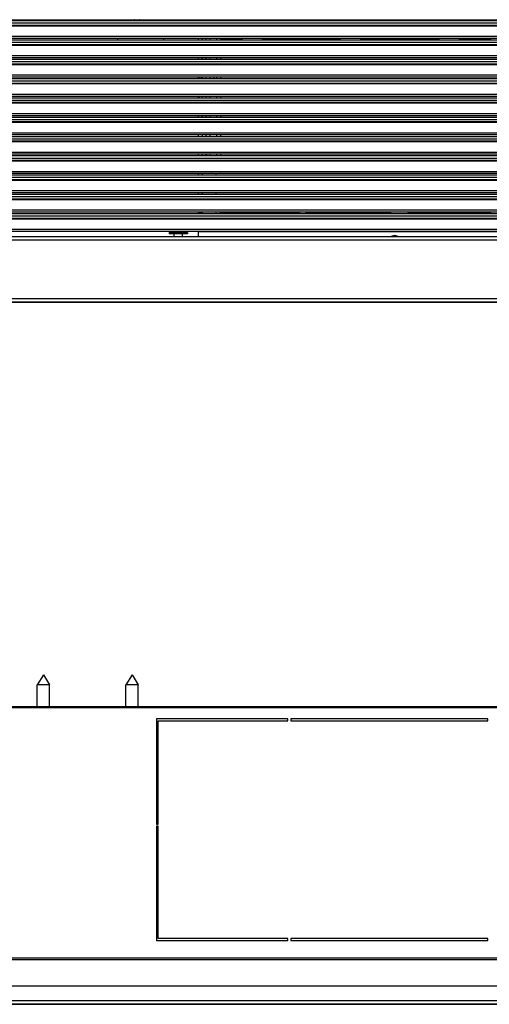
# Model space of a CAD drawing. Header units: inches. Extents: x -793 to 933, y -291 to 698.
# Tile 15 of 21: x -160 to 79, y -291 to 209. Entities that reach past the tile are written whole.
import ezdxf

# ---------------------------------------------------------------- set-up
doc = ezdxf.new("R2010")
doc.units = ezdxf.units.IN

# ---------------------------------------------------------------- blocks, each defined once
blk = doc.blocks.new('Chiusura_filtri_kit_incasso', base_point=(-110.25, 198.34))
at = {"color": 7, "linetype": 'Continuous'}
for p, q in [((-110.25, 208.57), (-110.25, 208.14)), ((-110.25, 199.19), (-110.25, 198.34)), ((-86.62, 199.19), (-86.77, 198.34)), ((-46.93, 198.34), (-47.08, 199.19)), ((-36.62, 199.19), (-36.77, 198.34)), ((3.07, 198.34), (2.92, 199.19)), ((13.38, 199.19), (13.23, 198.34)), ((53.07, 198.34), (52.92, 199.19)), ((63.38, 199.19), (63.23, 198.34))]:
    blk.add_line(p, q, dxfattribs=at)
blk = doc.blocks.new('213229A-33A_frontale__3', base_point=(-269.45, 198.34))
at = {"color": 7, "linetype": 'Continuous'}
blk.add_line((-69.25, 199.19), (-69.25, 198.34), dxfattribs=at)
blk = doc.blocks.new('vite_4_2x9_5_1_2_1_2_2_1_1_1_1_2_1', base_point=(-83.9, 98.3))
at = {"color": 7, "linetype": 'Continuous'}
for p, q in [((-83.9, 100.3), (-83.89, 100.37)), ((-83.9, 100.3), (-83.9, 99.8)), ((-83.89, 100.37), (-83.8, 100.47)), ((-83.8, 100.47), (-83.43, 100.5)), ((-74.8, 100.5), (-83.43, 100.5)), ((-82.63, 101.19), (-82.63, 100.5)), ((-79.25, 101.19), (-79.25, 100.5)), ((-75.87, 100.5), (-75.87, 101.19)), ((-74.8, 100.5), (-74.7, 100.47)), ((-74.7, 100.47), (-74.61, 100.37)), ((-74.61, 100.37), (-74.6, 100.3)), ((-74.6, 100.3), (-74.6, 99.8)), ((-74.6, 99.8), (-83.9, 99.8)), ((-81.35, 98.3), (-81.35, 99.8)), ((-77.15, 98.3), (-77.15, 99.8))]:
    blk.add_line(p, q, dxfattribs=at)
at = {"color": 124, "linetype": 'Continuous'}
blk.add_line((-74.6, 100.3), (-83.9, 100.3), dxfattribs=at)
blk = doc.blocks.new('vite_4_2x9_5_1_2_1_2_2_1_1_1_1_2', base_point=(-102.18, 208.14))
at = {"color": 7, "linetype": 'Continuous'}
for p, q in [((-102.18, 208.14), (-101.6, 208.47)), ((-101.42, 208.57), (-101.6, 208.47)), ((-101.6, 208.47), (-101.31, 208.57)), ((-100.25, 208.2), (-100.57, 208.14)), ((-99.94, 208.14), (-100.25, 208.2)), ((-99.27, 208.57), (-98.9, 208.47)), ((-98.9, 208.47), (-99.08, 208.57)), ((-98.9, 208.47), (-98.32, 208.14))]:
    blk.add_line(p, q, dxfattribs=at)
blk = doc.blocks.new('Lamierino_protezione', base_point=(-263.6, 98.3))
for name, p in [('vite_4_2x9_5_1_2_1_2_2_1_1_1_1_2', (-102.18, 208.14)), ('vite_4_2x9_5_1_2_1_2_2_1_1_1_1_2_1', (-83.9, 98.3))]:
    blk.add_blockref(name, p)
blk = doc.blocks.new('Aletta_1_1_1_1_1_1_1_1_1_1__4', base_point=(-268.45, 101.19))
at = {"color": 7, "linetype": 'Continuous'}
for p, q in [((-268.45, 110.14), (834.39, 110.14)), ((-268.45, 101.19), (834.39, 101.19))]:
    blk.add_line(p, q, dxfattribs=at)
at = {"color": 124, "linetype": 'Continuous'}
for p, q in [((-268.45, 108.94), (834.39, 108.94)), ((-268.45, 107.81), (834.39, 107.81)), ((-268.45, 107.5), (834.39, 107.5)), ((-268.45, 102.16), (834.39, 102.16))]:
    blk.add_line(p, q, dxfattribs=at)
blk = doc.blocks.new('Aletta_1_1_1_1_1_1_1_1_1__5', base_point=(-268.45, 110.99))
at = {"color": 7, "linetype": 'Continuous'}
for p, q in [((-268.45, 119.94), (834.39, 119.94)), ((-268.45, 110.99), (834.39, 110.99))]:
    blk.add_line(p, q, dxfattribs=at)
at = {"color": 124, "linetype": 'Continuous'}
for p, q in [((-268.45, 118.74), (834.39, 118.74)), ((-268.45, 117.61), (834.39, 117.61)), ((-268.45, 117.3), (834.39, 117.3)), ((-268.45, 111.96), (834.39, 111.96))]:
    blk.add_line(p, q, dxfattribs=at)
blk = doc.blocks.new('Aletta_1_1_1_1_1_1_1_1__6', base_point=(-268.45, 120.79))
at = {"color": 7, "linetype": 'Continuous'}
for p, q in [((-268.45, 129.74), (834.39, 129.74)), ((-268.45, 120.79), (834.39, 120.79))]:
    blk.add_line(p, q, dxfattribs=at)
at = {"color": 124, "linetype": 'Continuous'}
for p, q in [((-268.45, 128.54), (834.39, 128.54)), ((-268.45, 127.41), (834.39, 127.41)), ((-268.45, 127.1), (834.39, 127.1)), ((-268.45, 121.76), (834.39, 121.76))]:
    blk.add_line(p, q, dxfattribs=at)
blk = doc.blocks.new('Aletta_1_1_1_1_1_1_1__7', base_point=(-268.45, 130.59))
at = {"color": 7, "linetype": 'Continuous'}
for p, q in [((-268.45, 139.54), (834.39, 139.54)), ((-268.45, 130.59), (834.39, 130.59))]:
    blk.add_line(p, q, dxfattribs=at)
at = {"color": 124, "linetype": 'Continuous'}
for p, q in [((-268.45, 138.34), (834.39, 138.34)), ((-268.45, 137.21), (834.39, 137.21)), ((-268.45, 136.9), (834.39, 136.9)), ((-268.45, 131.56), (834.39, 131.56))]:
    blk.add_line(p, q, dxfattribs=at)
blk = doc.blocks.new('Aletta_1_1_1_1_1_1__8', base_point=(-268.45, 140.39))
at = {"color": 7, "linetype": 'Continuous'}
for p, q in [((-268.45, 149.34), (834.39, 149.34)), ((-268.45, 140.39), (834.39, 140.39))]:
    blk.add_line(p, q, dxfattribs=at)
at = {"color": 124, "linetype": 'Continuous'}
for p, q in [((-268.45, 148.14), (834.39, 148.14)), ((-268.45, 147.01), (834.39, 147.01)), ((-268.45, 146.7), (834.39, 146.7)), ((-268.45, 141.36), (834.39, 141.36))]:
    blk.add_line(p, q, dxfattribs=at)
blk = doc.blocks.new('Aletta_1_1_1_1_1__9', base_point=(-268.45, 150.19))
at = {"color": 7, "linetype": 'Continuous'}
for p, q in [((-268.45, 159.14), (834.39, 159.14)), ((-268.45, 150.19), (834.39, 150.19))]:
    blk.add_line(p, q, dxfattribs=at)
at = {"color": 124, "linetype": 'Continuous'}
for p, q in [((-268.45, 157.94), (834.39, 157.94)), ((-268.45, 156.81), (834.39, 156.81)), ((-268.45, 156.5), (834.39, 156.5)), ((-268.45, 151.16), (834.39, 151.16))]:
    blk.add_line(p, q, dxfattribs=at)
blk = doc.blocks.new('Aletta_1_1_1_1__10', base_point=(-268.45, 159.99))
at = {"color": 7, "linetype": 'Continuous'}
for p, q in [((-268.45, 168.94), (834.39, 168.94)), ((-268.45, 159.99), (834.39, 159.99))]:
    blk.add_line(p, q, dxfattribs=at)
at = {"color": 124, "linetype": 'Continuous'}
for p, q in [((-268.45, 167.74), (834.39, 167.74)), ((-268.45, 166.61), (834.39, 166.61)), ((-268.45, 166.3), (834.39, 166.3)), ((-268.45, 160.96), (834.39, 160.96))]:
    blk.add_line(p, q, dxfattribs=at)
blk = doc.blocks.new('Aletta_1_1_1__11', base_point=(-268.45, 169.79))
at = {"color": 7, "linetype": 'Continuous'}
for p, q in [((-268.45, 178.74), (834.39, 178.74)), ((-268.45, 169.79), (834.39, 169.79))]:
    blk.add_line(p, q, dxfattribs=at)
at = {"color": 124, "linetype": 'Continuous'}
for p, q in [((-268.45, 177.54), (834.39, 177.54)), ((-268.45, 176.41), (834.39, 176.41)), ((-268.45, 176.1), (834.39, 176.1)), ((-268.45, 170.76), (834.39, 170.76))]:
    blk.add_line(p, q, dxfattribs=at)
blk = doc.blocks.new('Aletta_1_1__12', base_point=(-268.45, 179.59))
at = {"color": 7, "linetype": 'Continuous'}
for p, q in [((-268.45, 188.54), (834.39, 188.54)), ((-268.45, 179.59), (834.39, 179.59))]:
    blk.add_line(p, q, dxfattribs=at)
at = {"color": 124, "linetype": 'Continuous'}
for p, q in [((-268.45, 187.34), (834.39, 187.34)), ((-268.45, 186.21), (834.39, 186.21)), ((-268.45, 185.9), (834.39, 185.9)), ((-268.45, 180.56), (834.39, 180.56))]:
    blk.add_line(p, q, dxfattribs=at)
blk = doc.blocks.new('Aletta_1__13', base_point=(-268.45, 189.39))
at = {"color": 7, "linetype": 'Continuous'}
for p, q in [((-268.45, 198.34), (834.39, 198.34)), ((-268.45, 189.39), (834.39, 189.39))]:
    blk.add_line(p, q, dxfattribs=at)
at = {"color": 124, "linetype": 'Continuous'}
for p, q in [((-268.45, 197.14), (834.39, 197.14)), ((-268.45, 196.01), (834.39, 196.01)), ((-268.45, 195.7), (834.39, 195.7)), ((-268.45, 190.36), (834.39, 190.36))]:
    blk.add_line(p, q, dxfattribs=at)
blk = doc.blocks.new('Aletta__14', base_point=(-268.45, 199.19))
at = {"color": 7, "linetype": 'Continuous'}
for p, q in [((-268.45, 208.14), (834.39, 208.14)), ((-268.45, 199.19), (834.39, 199.19))]:
    blk.add_line(p, q, dxfattribs=at)
at = {"color": 124, "linetype": 'Continuous'}
for p, q in [((-268.45, 206.94), (834.39, 206.94)), ((-268.45, 205.81), (834.39, 205.81)), ((-268.45, 205.5), (834.39, 205.5)), ((-268.45, 200.16), (834.39, 200.16))]:
    blk.add_line(p, q, dxfattribs=at)
blk = doc.blocks.new('Aletta_alluminio_2__15', base_point=(-268.45, 208.57))
at = {"color": 7, "linetype": 'Continuous'}
blk.add_line((-268.45, 208.57), (834.39, 208.57), dxfattribs=at)
blk = doc.blocks.new('594695C-594826A_Griglia_anteriore__16', base_point=(-268.45, 98.3))
for name, p in [('Aletta_alluminio_2__15', (-268.45, 208.57)), ('Aletta__14', (-268.45, 199.19)), ('Lamierino_protezione', (-263.6, 98.3)), ('Aletta_1__13', (-268.45, 189.39)), ('Aletta_1_1__12', (-268.45, 179.59)), ('Aletta_1_1_1__11', (-268.45, 169.79)), ('Aletta_1_1_1_1__10', (-268.45, 159.99)), ('Aletta_1_1_1_1_1__9', (-268.45, 150.19)), ('Aletta_1_1_1_1_1_1__8', (-268.45, 140.39)), ('Aletta_1_1_1_1_1_1_1__7', (-268.45, 130.59)), ('Aletta_1_1_1_1_1_1_1_1__6', (-268.45, 120.79)), ('Aletta_1_1_1_1_1_1_1_1_1__5', (-268.45, 110.99)), ('Aletta_1_1_1_1_1_1_1_1_1_1__4', (-268.45, 101.19))]:
    blk.add_blockref(name, p)
blk = doc.blocks.new('cornice_sup_2__19', base_point=(-301.25, 65.3))
at = {"color": 7, "linetype": 'Continuous'}
for p, q in [((836.25, 98.3), (-269.95, 98.3)), ((-301.25, 65.3), (867.55, 65.3))]:
    blk.add_line(p, q, dxfattribs=at)
at = {"color": 124, "linetype": 'Continuous'}
for p, q in [((836.25, 96.6), (-269.95, 96.6)), ((-301.25, 67), (867.55, 67))]:
    blk.add_line(p, q, dxfattribs=at)
blk = doc.blocks.new('213234A_Telaio_Cornice_estetica__23', base_point=(-302.95, 65.3))
blk.add_blockref('cornice_sup_2__19', (-301.25, 65.3))
blk = doc.blocks.new('213228A_lamierino_protezione', base_point=(-268.95, 98.3))
at = {"color": 7, "linetype": 'Continuous'}
for p, q in [((-268.95, 189.9), (-268.95, 98.3)), ((-268.95, 189.9), (-268.45, 189.9)), ((-69.25, 189.39), (-69.25, 188.54)), ((-69.25, 179.59), (-69.25, 178.74)), ((-69.25, 169.79), (-69.25, 168.94)), ((-69.25, 159.99), (-69.25, 159.14)), ((-69.25, 150.19), (-69.25, 149.34)), ((-69.25, 140.39), (-69.25, 139.54)), ((-69.25, 130.59), (-69.25, 129.74)), ((-69.25, 120.79), (-69.25, 119.94)), ((-69.25, 110.99), (-69.25, 110.14)), ((-69.25, 101.19), (-69.25, 98.3))]:
    blk.add_line(p, q, dxfattribs=at)
blk = doc.blocks.new('Cornice__26', base_point=(-302.95, 65.3))
for name, p in [('213234A_Telaio_Cornice_estetica__23', (-302.95, 65.3)), ('594695C-594826A_Griglia_anteriore__16', (-268.45, 98.3)), ('213228A_lamierino_protezione', (-268.95, 98.3))]:
    blk.add_blockref(name, p)
blk = doc.blocks.new('Kit_incasso_SLS__29', base_point=(-302.95, 65.3))
for name, p in [('Cornice__26', (-302.95, 65.3)), ('213229A-33A_frontale__3', (-269.45, 198.34)), ('Chiusura_filtri_kit_incasso', (-110.25, 198.34))]:
    blk.add_blockref(name, p)
blk = doc.blocks.new('ASSEMBLATO_1__30', base_point=(-302.95, 65.3))
blk.add_blockref('Kit_incasso_SLS__29', (-302.95, 65.3))
blk = doc.blocks.new('SLS__31', base_point=(-272, 65.1))
at = {"color": 7, "linetype": 'Continuous'}
blk.add_line((-271.25, 65.1), (837.55, 65.1), dxfattribs=at)
blk = doc.blocks.new('p1_27_1', base_point=(-67.05, 110.14))
at = {"color": 7, "linetype": 'Continuous'}
for p, q in [((-67.05, 129.74), (-67.05, 130.59)), ((-60.05, 129.74), (-60.05, 130.59)), ((-67.05, 119.94), (-67.05, 120.79)), ((-60.05, 119.94), (-60.05, 120.79)), ((-67.05, 110.14), (-67.05, 110.99)), ((-60.05, 110.14), (-60.05, 110.99))]:
    blk.add_line(p, q, dxfattribs=at)
blk = doc.blocks.new('filtro200-1_1', base_point=(-67.13, 110.14))
at = {"color": 7, "linetype": 'Continuous'}
for p, q in [((-67.13, 199.19), (-67.13, 198.34)), ((-65.17, 198.34), (-65.17, 199.19)), ((-63.15, 198.34), (-63.15, 199.19)), ((128.85, 199.19), (128.85, 198.34)), ((130.87, 198.34), (130.87, 199.19)), ((132.83, 199.19), (132.83, 198.34)), ((-67.13, 189.39), (-67.13, 188.54)), ((-65.17, 188.54), (-65.17, 189.39)), ((-63.15, 188.54), (-63.15, 189.39)), ((128.85, 189.39), (128.85, 188.54)), ((130.87, 188.54), (130.87, 189.39)), ((132.83, 189.39), (132.83, 188.54)), ((-67.13, 179.59), (-67.13, 178.74)), ((-65.17, 178.74), (-65.17, 179.59)), ((-63.15, 178.74), (-63.15, 179.59)), ((128.85, 179.59), (128.85, 178.74)), ((130.87, 178.74), (130.87, 179.59)), ((132.83, 179.59), (132.83, 178.74)), ((-67.13, 169.79), (-67.13, 168.94)), ((-65.17, 168.94), (-65.17, 169.79)), ((-63.15, 168.94), (-63.15, 169.79)), ((128.85, 169.79), (128.85, 168.94)), ((130.87, 168.94), (130.87, 169.79)), ((132.83, 169.79), (132.83, 168.94)), ((-67.13, 159.99), (-67.13, 159.14)), ((-65.17, 159.14), (-65.17, 159.99)), ((-63.15, 159.14), (-63.15, 159.99)), ((128.85, 159.99), (128.85, 159.14)), ((130.87, 159.14), (130.87, 159.99)), ((132.83, 159.99), (132.83, 159.14)), ((-67.13, 150.19), (-67.13, 149.34)), ((-65.17, 149.34), (-65.17, 150.19)), ((-63.15, 149.34), (-63.15, 150.19)), ((128.85, 150.19), (128.85, 149.34)), ((130.87, 149.34), (130.87, 150.19)), ((132.83, 150.19), (132.83, 149.34)), ((-67.13, 140.39), (-67.13, 139.54)), ((-65.17, 139.54), (-65.17, 140.18)), ((-64.43, 140.39), (-64.58, 140.3)), ((-63.15, 139.54), (-63.15, 140.39)), ((128.85, 140.39), (128.85, 139.54)), ((130.28, 140.3), (130.13, 140.39)), ((130.87, 139.54), (130.87, 140.18)), ((132.83, 140.39), (132.83, 139.54)), ((-58.25, 110.43), (-58.25, 110.14)), ((-58.25, 110.43), (-17.65, 110.43)), ((-17.65, 110.45), (-17.54, 110.99)), ((-14.76, 110.99), (-14.65, 110.45)), ((-14.65, 110.45), (-14.65, 110.43)), ((-14.65, 110.43), (28.03, 110.43)), ((28.03, 110.43), (28.89, 110.99)), ((36.81, 110.99), (37.67, 110.43)), ((37.67, 110.43), (79.46, 110.43)), ((98.46, 110.43), (125.87, 110.43)), ((125.87, 110.43), (125.97, 110.43)), ((125.97, 110.14), (125.97, 110.43))]:
    blk.add_line(p, q, dxfattribs=at)
for centre, start, end in [((-65.15, 141.68), 269.3329, 292.4999), ((130.85, 141.68), 247.5001, 270.6668), ((-16.15, 110.45), 180.0132, 180.68)]:
    blk.add_arc(centre, 1.5, start, end, dxfattribs=at)
blk = doc.blocks.new('Filters', base_point=(-67.13, 110.14))
for name, p in [('filtro200-1_1', (-67.13, 110.14)), ('p1_27_1', (-67.05, 110.14))]:
    blk.add_blockref(name, p)
blk = doc.blocks.new('Supporto_elastico', base_point=(-69.25, 169.49))
at = {"color": 124, "linetype": 'Continuous'}
for p, q in [((-68.86, 179.59), (-68.86, 179.55)), ((-68.86, 179.55), (-68.86, 178.74)), ((-68.86, 169.79), (-68.86, 169.72)), ((-68.86, 169.72), (-68.86, 169.52))]:
    blk.add_line(p, q, dxfattribs=at)
at = {"color": 7, "linetype": 'Continuous'}
for p, q in [((-67.95, 179.59), (-67.95, 179.44)), ((-67.95, 179.44), (-67.95, 178.74)), ((-69.25, 169.49), (-68.86, 169.52)), ((-68.86, 169.52), (-68.74, 169.54)), ((-68.74, 169.54), (-68.54, 169.6)), ((-68.54, 169.6), (-68.36, 169.71)), ((-68.36, 169.71), (-68.27, 169.79))]:
    blk.add_line(p, q, dxfattribs=at)
blk = doc.blocks.new('GR-SUP-EL-VENT-SPEC', base_point=(-69.25, 169.49))
blk.add_blockref('Supporto_elastico', (-69.25, 169.49))
blk = doc.blocks.new('GIRANTE_1', base_point=(-61.25, 139.54))
at = {"color": 7, "linetype": 'Continuous'}
for p, q in [((-59.75, 198.34), (-59.75, 199.19)), ((-57.75, 198.34), (-57.75, 199.19)), ((-57.75, 198.51), (-46.96, 198.51)), ((-36.74, 198.51), (3.04, 198.51)), ((13.26, 198.51), (53.04, 198.51)), ((63.26, 198.51), (79.46, 198.51)), ((-59.75, 188.54), (-59.75, 189.39)), ((-57.75, 188.54), (-57.75, 189.39)), ((-61.25, 178.74), (-61.25, 179.59)), ((-59.75, 178.74), (-59.75, 179.59)), ((-57.75, 178.74), (-57.75, 179.59)), ((-59.75, 169.56), (-59.75, 169.79)), ((-59.75, 168.94), (-59.75, 169.56)), ((-57.75, 169.56), (-57.75, 169.79)), ((-57.75, 168.94), (-57.75, 169.56)), ((-59.75, 159.14), (-59.75, 159.99)), ((-57.75, 159.14), (-57.75, 159.99)), ((-59.75, 149.49), (-59.75, 150.19)), ((-57.75, 149.49), (-57.75, 150.19)), ((-59.75, 149.34), (-59.75, 149.49)), ((-57.75, 149.34), (-57.75, 149.49)), ((-59.75, 139.54), (-59.75, 140.39)), ((-57.75, 139.54), (-57.75, 140.39))]:
    blk.add_line(p, q, dxfattribs=at)
blk = doc.blocks.new('GR-SUP-MOT-PACCO-47-D92-WOLONG__34', base_point=(-69.25, 139.54))
for name, p in [('GIRANTE_1', (-61.25, 139.54)), ('GR-SUP-EL-VENT-SPEC', (-69.25, 169.49))]:
    blk.add_blockref(name, p)
blk = doc.blocks.new('Skin_Group1', base_point=(-69.25, 98.3))
at = {"color": 7, "linetype": 'Continuous'}
for p, q in [((235.55, 130.49), (235.55, 130.59)), ((235.55, 129.75), (235.55, 130.49)), ((235.55, 129.74), (235.55, 129.75)), ((235.55, 119.94), (235.55, 120.79)), ((-69.25, 110.75), (-67.05, 110.75)), ((132.87, 110.75), (132.95, 110.75)), ((235.55, 101.19), (235.55, 101.15)), ((235.55, 101.15), (235.55, 101.02)), ((235.55, 101.02), (235.55, 98.3)), ((29.31, 98.71), (28.68, 98.3)), ((32.41, 98.3), (31.79, 98.71)), ((134.31, 98.71), (133.68, 98.3)), ((137.41, 98.3), (136.79, 98.71))]:
    blk.add_line(p, q, dxfattribs=at)
at = {"color": 124, "linetype": 'Continuous'}
blk.add_line((-69.25, 101.02), (235.55, 101.02), dxfattribs=at)
at = {"color": 7, "linetype": 'Continuous'}
for centre, start, end in [((30.55, 95.71), 89.9996, 112.5), ((30.55, 95.71), 67.5, 89.9999), ((135.55, 95.71), 67.5, 112.5)]:
    blk.add_arc(centre, 3.25, start, end, dxfattribs=at)
blk = doc.blocks.new('Nuova_coclea', base_point=(-69.25, 98.3))
blk.add_blockref('Skin_Group1', (-69.25, 98.3))
blk = doc.blocks.new('Assembly-1_Asm_2__35', base_point=(-69.25, 98.3))
blk.add_blockref('Nuova_coclea', (-69.25, 98.3))
blk = doc.blocks.new('Assembly-1_Asm_1', base_point=(-69.25, 98.3))
blk.add_blockref('Assembly-1_Asm_2__35', (-69.25, 98.3))
blk = doc.blocks.new('Estetica_Olimpia_NEW_1__36', base_point=(-69.25, 98.3))
blk.add_blockref('Assembly-1_Asm_1', (-69.25, 98.3))
blk = doc.blocks.new('Coclea300', base_point=(-69.25, 98.3))
blk.add_blockref('Estetica_Olimpia_NEW_1__36', (-69.25, 98.3))
blk = doc.blocks.new('Nuova_Cocle0', base_point=(-69.25, 98.3))
blk.add_blockref('Coclea300', (-69.25, 98.3))
blk = doc.blocks.new('Telaio_SLR__40', base_point=(-69.25, 98.3))
blk.add_blockref('Nuova_Cocle0', (-69.25, 98.3))
blk = doc.blocks.new('Structural_parts__41', base_point=(-69.25, 98.3))
for name, p in [('GR-SUP-MOT-PACCO-47-D92-WOLONG__34', (-69.25, 139.54)), ('Telaio_SLR__40', (-69.25, 98.3)), ('Filters', (-67.13, 110.14))]:
    blk.add_blockref(name, p)
blk = doc.blocks.new('Innova_Airleaf_SLS_mod_600__42', base_point=(-69.25, 98.3))
blk.add_blockref('Structural_parts__41', (-69.25, 98.3))
blk = doc.blocks.new('SLS_INCASSO__43', base_point=(-302.95, 65.1))
for name, p in [('ASSEMBLATO_1__30', (-302.95, 65.3)), ('SLS__31', (-272, 65.1)), ('Innova_Airleaf_SLS_mod_600__42', (-69.25, 98.3))]:
    blk.add_blockref(name, p)
blk = doc.blocks.new('A', base_point=(321.08, 285))
blk.add_blockref('SLS_INCASSO__43', (-302.95, 65.1))
blk = doc.blocks.new('Aletta_in_lamiera__44', base_point=(-90.45, -241.52))
at = {"color": 7, "linetype": 'Continuous'}
blk.add_line((-89.45, -240.2), (-90.45, -240.2), dxfattribs=at)
at = {"color": 124, "linetype": 'Continuous'}
blk.add_line((-89.45, -241.52), (-90.45, -241.52), dxfattribs=at)
blk = doc.blocks.new('Versione_verticale__45', base_point=(-90.45, -241.52))
blk.add_blockref('Aletta_in_lamiera__44', (-90.45, -241.52))
blk = doc.blocks.new('Aletta_alluminio_2__46', base_point=(-268.45, -291.41))
at = {"color": 7, "linetype": 'Continuous'}
blk.add_line((-268.45, -291.41), (834.39, -291.41), dxfattribs=at)
blk = doc.blocks.new('594695C-594826A_Griglia_anteriore__47', base_point=(-268.45, -291.41))
blk.add_blockref('Aletta_alluminio_2__46', (-268.45, -291.41))
blk = doc.blocks.new('cornice_sup_1_1__50', base_point=(-301.25, -291.4))
at = {"color": 7, "linetype": 'Continuous'}
for p, q in [((867.55, -282.2), (-301.25, -282.2)), ((867.55, -291.4), (-301.25, -291.4))]:
    blk.add_line(p, q, dxfattribs=at)
at = {"color": 124, "linetype": 'Continuous'}
blk.add_line((867.55, -289.7), (-301.25, -289.7), dxfattribs=at)
blk = doc.blocks.new('213234A_Telaio_Cornice_estetica__53', base_point=(-302.95, -291.4))
blk.add_blockref('cornice_sup_1_1__50', (-301.25, -291.4))
blk = doc.blocks.new('Cornice__55', base_point=(-302.95, -291.41))
for name, p in [('213234A_Telaio_Cornice_estetica__53', (-302.95, -291.4)), ('594695C-594826A_Griglia_anteriore__47', (-268.45, -291.41))]:
    blk.add_blockref(name, p)
blk = doc.blocks.new('vite_4_2x13_5_1_1_2_2_1', base_point=(-105.9, -140.19))
at = {"color": 7, "linetype": 'Continuous'}
for p, q in [((-102.75, -124.1), (-105.9, -129.16)), ((-102.75, -124.1), (-99.6, -129.16)), ((-99.6, -129.16), (-105.9, -129.16)), ((-105.9, -140.19), (-105.9, -129.16)), ((-99.6, -140.19), (-99.6, -129.16))]:
    blk.add_line(p, q, dxfattribs=at)
blk = doc.blocks.new('vite_4_2x13_5_1_1_2_2', base_point=(-150.9, -140.19))
at = {"color": 7, "linetype": 'Continuous'}
for p, q in [((-147.75, -124.1), (-150.9, -129.16)), ((-147.75, -124.1), (-144.6, -129.16)), ((-144.6, -129.16), (-150.9, -129.16)), ((-150.9, -140.19), (-150.9, -129.16)), ((-144.6, -140.19), (-144.6, -129.16))]:
    blk.add_line(p, q, dxfattribs=at)
blk = doc.blocks.new('FISSAGGI_1_1__67', base_point=(-150.9, -140.19))
for name, p in [('vite_4_2x13_5_1_1_2_2', (-150.9, -140.19)), ('vite_4_2x13_5_1_1_2_2_1', (-105.9, -140.19))]:
    blk.add_blockref(name, p)
blk = doc.blocks.new('Ventilcassaforma__68', base_point=(-213.66, -268.2))
blk.add_blockref('FISSAGGI_1_1__67', (-150.9, -140.19))
blk = doc.blocks.new('Kit_incasso_SLS__69', base_point=(-302.95, -291.41))
for name, p in [('Ventilcassaforma__68', (-213.66, -268.2)), ('Versione_verticale__45', (-90.45, -241.52)), ('Cornice__55', (-302.95, -291.41))]:
    blk.add_blockref(name, p)
blk = doc.blocks.new('ASSEMBLATO_1__70', base_point=(-302.95, -291.41))
blk.add_blockref('Kit_incasso_SLS__69', (-302.95, -291.41))
blk = doc.blocks.new('SLS__71', base_point=(-273.85, -282.2))
at = {"color": 7, "linetype": 'Continuous'}
for p, q in [((-270.85, -140.19), (837.15, -140.19)), ((-23.7, -146.39), (-90.45, -146.39)), ((-90.45, -146.39), (-90.45, -199.96)), ((-89.45, -147.39), (-23.7, -147.39)), ((-89.45, -199.96), (-89.45, -147.39)), ((-23.7, -147.39), (-23.7, -146.39)), ((-22.2, -146.39), (-22.2, -147.39)), ((77.8, -146.39), (-22.2, -146.39)), ((-22.2, -147.39), (77.8, -147.39)), ((77.8, -147.39), (77.8, -146.39)), ((-90.45, -199.96), (-89.45, -199.96)), ((-90.45, -201.02), (-90.45, -258.99)), ((-89.45, -201.02), (-90.45, -201.02)), ((-89.45, -257.99), (-89.45, -201.02)), ((-90.45, -258.99), (-23.7, -258.99)), ((-23.7, -257.99), (-89.45, -257.99)), ((-23.7, -258.99), (-23.7, -257.99)), ((-22.2, -257.99), (-22.2, -258.99)), ((77.8, -257.99), (-22.2, -257.99)), ((-22.2, -258.99), (77.8, -258.99)), ((77.8, -258.99), (77.8, -257.99))]:
    blk.add_line(p, q, dxfattribs=at)
at = {"color": 124, "linetype": 'Continuous'}
for p, q in [((-270.85, -140.74), (837.15, -140.74)), ((-270.85, -267.78), (837.15, -267.78)), ((-270.85, -268.73), (837.15, -268.73))]:
    blk.add_line(p, q, dxfattribs=at)
blk = doc.blocks.new('TRAVERSINO_POSTERIORE_SLI', base_point=(-90.45, -163.19))
at = {"color": 7, "linetype": 'Continuous'}
for p, q in [((-90.45, -148.19), (-89.45, -148.19)), ((-89.45, -163.19), (-90.45, -163.19))]:
    blk.add_line(p, q, dxfattribs=at)
at = {"color": 124, "linetype": 'Continuous'}
for p, q in [((-90.45, -150.19), (-89.45, -150.19)), ((-89.45, -161.69), (-90.45, -161.69))]:
    blk.add_line(p, q, dxfattribs=at)
blk = doc.blocks.new('282070A_VASCHETTA_LATERALE_RACCOLTA_CONDENSA', base_point=(-90.45, -233.93))
at = {"color": 124, "linetype": 'Continuous'}
for p, q in [((-89.45, -186.69), (-90.45, -186.68)), ((-90.45, -189.64), (-89.45, -189.65)), ((-89.45, -189.87), (-90.45, -189.87)), ((-89.59, -190.96), (-90.45, -191.49)), ((-90.45, -193.39), (-90.15, -193.44)), ((-90.41, -194.57), (-90.45, -194.57)), ((-89.66, -193.53), (-89.45, -193.56)), ((-89.45, -190.9), (-89.59, -190.96)), ((-89.45, -194.53), (-89.58, -194.54)), ((-90.31, -223.81), (-90.45, -223.73)), ((-89.87, -224.17), (-90.31, -223.81)), ((-89.55, -224.56), (-89.87, -224.17)), ((-89.54, -224.57), (-89.55, -224.56)), ((-89.45, -224.73), (-89.54, -224.57)), ((-90.45, -225.45), (-90.13, -225.45)), ((-90.13, -225.45), (-89.5, -225.45)), ((-89.5, -225.45), (-89.45, -225.45)), ((-90.45, -233.93), (-90.13, -233.93)), ((-89.5, -233.93), (-89.45, -233.93))]:
    blk.add_line(p, q, dxfattribs=at)
for points in [[(-90.41, -194.57), (-89.97, -194.55), (-89.58, -194.54)], [(-90.15, -193.44), (-89.9, -193.49), (-89.66, -193.53)], [(-89.5, -233.93), (-89.78, -233.93), (-90.13, -233.93)]]:
    blk.add_spline(points, degree=3, dxfattribs=at)
blk = doc.blocks.new('GRUPPO_VASCHETTE', base_point=(-90.45, -233.93))
blk.add_blockref('282070A_VASCHETTA_LATERALE_RACCOLTA_CONDENSA', (-90.45, -233.93))
blk = doc.blocks.new('Structural_parts__73', base_point=(-90.45, -233.93))
blk.add_blockref('GRUPPO_VASCHETTE', (-90.45, -233.93))
blk = doc.blocks.new('Innova_Airleaf_SLS_mod_600__74', base_point=(-90.45, -233.93))
blk.add_blockref('Structural_parts__73', (-90.45, -233.93))
blk = doc.blocks.new('SLS_INCASSO__75', base_point=(-302.95, -291.41))
for name, p in [('ASSEMBLATO_1__70', (-302.95, -291.41)), ('SLS__71', (-273.85, -282.2)), ('Innova_Airleaf_SLS_mod_600__74', (-90.45, -233.93)), ('TRAVERSINO_POSTERIORE_SLI', (-90.45, -163.19))]:
    blk.add_blockref(name, p)
blk = doc.blocks.new('B', base_point=(321.08, -210.15))
blk.add_blockref('SLS_INCASSO__75', (-302.95, -291.41))

msp = doc.modelspace()

# ---------------------------------------------------------------- block references
for name, p in [('A', (321.08, 285)), ('B', (321.08, -210.15))]:
    msp.add_blockref(name, p)

doc.saveas('drawing.dxf')
